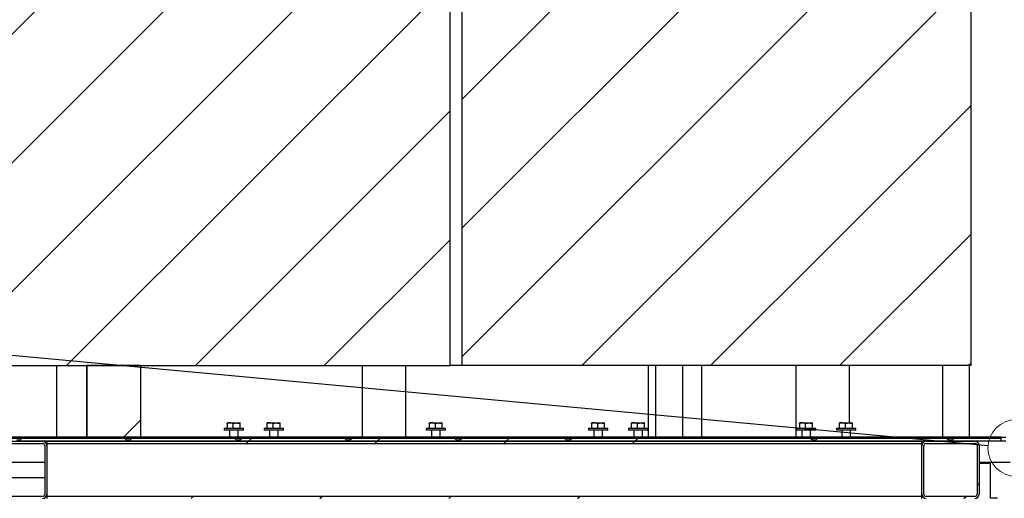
# Model space of a CAD drawing. Header units: millimetres. Extents: x 5 to 589, y 5 to 415.
# Tile 118 of 120: x 527 to 562, y 345 to 362. Entities that reach past the tile are written whole.
import ezdxf

# ---------------------------------------------------------------- set-up
doc = ezdxf.new("R2010")
doc.units = ezdxf.units.MM
doc.layers.add('TRAIT-FINS', color=9, linetype='Continuous')
doc.layers.add('TRAIT-FORT', color=4, linetype='Continuous', lineweight=25)
doc.dimstyles.new('SLDDIMSTYLE4', dxfattribs={"dimtxt": 0.18, "dimasz": 2, "dimexe": 0, "dimexo": 0.0625, "dimgap": 0, "dimtad": 0, "dimtih": 1, "dimtoh": 1, "dimdec": 0, "dimrnd": 1e-09, "dimzin": 0, "dimdsep": 46, "dimtxsty": 'Standard', "dimblk1": 'NONE', "dimblk2": 'NONE', "dimsah": 1, "dimcen": 0.09, "dimadec": 0, "dimazin": 0, "dimtfac": 2, "dimtdec": 0, "dimtofl": 0, "dimtmove": 0, "dimatfit": 3, "dimldrblk": 'NONE', "dimfxl": 1, "dimfrac": 2, "dimtolj": 1, "dimtzin": 0, "dimarcsym": 0})
pattern_1 = [(45, (0, 0), (-13.4704, 13.4704), []), (45, (4.49, 2e-323), (-13.4704, 13.4704), []), (45, (8.98, 4e-323), (-13.4704, 13.4704), []), (45, (13.47, 6e-323), (-13.4704, 13.4704), [])]

# ---------------------------------------------------------------- blocks, each defined once
blk = doc.blocks.new('_None')

msp = doc.modelspace()

# ---------------------------------------------------------------- hatches: boundary and pattern name
at = {"layer": 'TRAIT-FINS'}
h = msp.add_hatch(dxfattribs=at)
h.set_pattern_fill('ANSI31', color=9, style=0)
h.paths.add_polyline_path([(491.336, 349.501), (542.482, 349.501), (542.482, 399.501), (491.336, 399.501)], flags=0)
h = msp.add_hatch(dxfattribs=at)
h.set_pattern_fill('ANSI31', color=9, style=0)
h.paths.add_polyline_path([(542.883, 349.501), (560.637, 349.501), (560.637, 399.501), (542.883, 399.501)], flags=0)
h = msp.add_hatch(dxfattribs=at)
h.set_pattern_fill('ANSI31', color=9, style=0)
h.paths.add_polyline_path([(531.688, 347.001), (531.688, 349.501), (529.817, 349.501), (529.817, 347.001)], flags=0)
h = msp.add_hatch(dxfattribs=at)
h.set_pattern_fill('DIN 201 ACIER ET FONTE', color=9, style=0, pattern_type=2)
h.set_pattern_definition(pattern_1)
h.paths.add_polyline_path([(561.67, 346.963), (561.67, 347.001), (531.688, 347.001), (529.817, 347.001), (523.67, 347.001), (523.67, 346.963)], flags=0)
h = msp.add_hatch(dxfattribs=at)
h.set_pattern_fill('DIN 201 ACIER ET FONTE', color=9, style=0, pattern_type=2)
h.set_pattern_definition(pattern_1)
edge = h.paths.add_edge_path(flags=0)
edge.add_arc((528.27, 346.713), 0.15, 0, 90)
edge.add_line((528.27, 346.863), (526.57, 346.863))
edge.add_arc((526.57, 346.713), 0.15, 90, 180)
edge.add_line((526.42, 346.713), (526.42, 345.013))
edge.add_arc((526.57, 345.013), 0.15, 180, 270)
edge.add_line((526.57, 344.863), (528.27, 344.863))
edge.add_arc((528.27, 345.013), 0.15, 270, 360)
edge.add_line((528.42, 345.013), (528.42, 346.713))
edge = h.paths.add_edge_path(flags=0)
edge.add_line((526.57, 346.788), (528.27, 346.788))
edge.add_arc((528.27, 346.713), 0.075, 0, 90, ccw=False)
edge.add_line((528.345, 346.713), (528.345, 345.013))
edge.add_arc((528.27, 345.013), 0.075, 270, 360, ccw=False)
edge.add_line((528.27, 344.938), (526.57, 344.938))
edge.add_arc((526.57, 345.013), 0.075, 180, 270, ccw=False)
edge.add_line((526.495, 345.013), (526.495, 346.713))
edge.add_arc((526.57, 346.713), 0.075, 90, 180, ccw=False)
h = msp.add_hatch(dxfattribs=at)
h.set_pattern_fill('DIN 201 ACIER ET FONTE', color=9, style=0, pattern_type=2)
h.set_pattern_definition(pattern_1)
edge = h.paths.add_edge_path(flags=0)
edge.add_line((531.201, 346.863), (531.201, 346.902))
edge.add_spline(control_points=[(531.201, 346.902), (531.18, 346.922), (531.159, 346.943), (531.138, 346.963)], knot_values=[0.017016, 0.017016, 0.017016, 0.017016, 0.020511, 0.020511, 0.020511, 0.020511], weights=[1, 1, 1, 1], degree=3, periodic=0)
edge.add_line((531.138, 346.963), (527.537, 346.963))
edge.add_spline(control_points=[(527.537, 346.963), (527.516, 346.943), (527.495, 346.922), (527.474, 346.902)], knot_values=[0.008268, 0.008268, 0.008268, 0.008268, 0.011784, 0.011784, 0.011784, 0.011784], weights=[1, 1, 1, 1], degree=3, periodic=0)
edge.add_line((527.474, 346.902), (527.474, 346.863))
edge.add_line((527.474, 346.863), (531.201, 346.863))
h = msp.add_hatch(dxfattribs=at)
h.set_pattern_fill('DIN 201 ACIER ET FONTE', color=9, style=0, pattern_type=2)
h.set_pattern_definition(pattern_1)
h.paths.add_polyline_path([(528.42, 346.863), (528.42, 346.788), (558.92, 346.788), (558.92, 346.863)], flags=0)
h = msp.add_hatch(dxfattribs=at)
h.set_pattern_fill('DIN 201 ACIER ET FONTE', color=9, style=0, pattern_type=2)
h.set_pattern_definition(pattern_1)
edge = h.paths.add_edge_path(flags=0)
edge.add_line((535.034, 346.863), (535.034, 346.902))
edge.add_spline(control_points=[(535.034, 346.902), (535.013, 346.922), (534.992, 346.943), (534.971, 346.963)], knot_values=[0.017016, 0.017016, 0.017016, 0.017016, 0.020511, 0.020511, 0.020511, 0.020511], weights=[1, 1, 1, 1], degree=3, periodic=0)
edge.add_line((534.971, 346.963), (531.37, 346.963))
edge.add_spline(control_points=[(531.37, 346.963), (531.349, 346.943), (531.328, 346.922), (531.307, 346.902)], knot_values=[0.008268, 0.008268, 0.008268, 0.008268, 0.011784, 0.011784, 0.011784, 0.011784], weights=[1, 1, 1, 1], degree=3, periodic=0)
edge.add_line((531.307, 346.902), (531.307, 346.863))
edge.add_line((531.307, 346.863), (535.034, 346.863))
h = msp.add_hatch(dxfattribs=at)
h.set_pattern_fill('DIN 201 ACIER ET FONTE', color=9, style=0, pattern_type=2)
h.set_pattern_definition(pattern_1)
edge = h.paths.add_edge_path(flags=0)
edge.add_line((538.868, 346.863), (538.868, 346.902))
edge.add_spline(control_points=[(538.868, 346.902), (538.846, 346.922), (538.825, 346.943), (538.805, 346.963)], knot_values=[0.017016, 0.017016, 0.017016, 0.017016, 0.020511, 0.020511, 0.020511, 0.020511], weights=[1, 1, 1, 1], degree=3, periodic=0)
edge.add_line((538.805, 346.963), (535.203, 346.963))
edge.add_spline(control_points=[(535.203, 346.963), (535.182, 346.943), (535.162, 346.922), (535.14, 346.902)], knot_values=[0.008268, 0.008268, 0.008268, 0.008268, 0.011784, 0.011784, 0.011784, 0.011784], weights=[1, 1, 1, 1], degree=3, periodic=0)
edge.add_line((535.14, 346.902), (535.14, 346.863))
edge.add_line((535.14, 346.863), (538.868, 346.863))
h = msp.add_hatch(dxfattribs=at)
h.set_pattern_fill('DIN 201 ACIER ET FONTE', color=9, style=0, pattern_type=2)
h.set_pattern_definition(pattern_1)
edge = h.paths.add_edge_path(flags=0)
edge.add_line((542.701, 346.863), (542.701, 346.902))
edge.add_spline(control_points=[(542.701, 346.902), (542.68, 346.922), (542.659, 346.943), (542.638, 346.963)], knot_values=[0.017016, 0.017016, 0.017016, 0.017016, 0.020511, 0.020511, 0.020511, 0.020511], weights=[1, 1, 1, 1], degree=3, periodic=0)
edge.add_line((542.638, 346.963), (539.036, 346.963))
edge.add_spline(control_points=[(539.036, 346.963), (539.016, 346.943), (538.995, 346.922), (538.973, 346.902)], knot_values=[0.008268, 0.008268, 0.008268, 0.008268, 0.011784, 0.011784, 0.011784, 0.011784], weights=[1, 1, 1, 1], degree=3, periodic=0)
edge.add_line((538.973, 346.902), (538.973, 346.863))
edge.add_line((538.973, 346.863), (542.701, 346.863))
h = msp.add_hatch(dxfattribs=at)
h.set_pattern_fill('DIN 201 ACIER ET FONTE', color=9, style=0, pattern_type=2)
h.set_pattern_definition(pattern_1)
edge = h.paths.add_edge_path(flags=0)
edge.add_line((546.534, 346.863), (546.534, 346.902))
edge.add_spline(control_points=[(546.534, 346.902), (546.513, 346.922), (546.492, 346.943), (546.471, 346.963)], knot_values=[0.017016, 0.017016, 0.017016, 0.017016, 0.020511, 0.020511, 0.020511, 0.020511], weights=[1, 1, 1, 1], degree=3, periodic=0)
edge.add_line((546.471, 346.963), (542.87, 346.963))
edge.add_spline(control_points=[(542.87, 346.963), (542.849, 346.943), (542.828, 346.922), (542.807, 346.902)], knot_values=[0.008268, 0.008268, 0.008268, 0.008268, 0.011784, 0.011784, 0.011784, 0.011784], weights=[1, 1, 1, 1], degree=3, periodic=0)
edge.add_line((542.807, 346.902), (542.807, 346.863))
edge.add_line((542.807, 346.863), (546.534, 346.863))
h = msp.add_hatch(dxfattribs=at)
h.set_pattern_fill('DIN 201 ACIER ET FONTE', color=9, style=0, pattern_type=2)
h.set_pattern_definition(pattern_1)
edge = h.paths.add_edge_path(flags=0)
edge.add_line((555.118, 346.863), (555.118, 346.902))
edge.add_spline(control_points=[(555.118, 346.902), (555.096, 346.922), (555.075, 346.943), (555.055, 346.963)], knot_values=[0.017016, 0.017016, 0.017016, 0.017016, 0.020511, 0.020511, 0.020511, 0.020511], weights=[1, 1, 1, 1], degree=3, periodic=0)
edge.add_line((555.055, 346.963), (546.703, 346.963))
edge.add_spline(control_points=[(546.703, 346.963), (546.682, 346.943), (546.661, 346.922), (546.64, 346.902)], knot_values=[0.008268, 0.008268, 0.008268, 0.008268, 0.011784, 0.011784, 0.011784, 0.011784], weights=[1, 1, 1, 1], degree=3, periodic=0)
edge.add_line((546.64, 346.902), (546.64, 346.863))
edge.add_line((546.64, 346.863), (555.118, 346.863))
h = msp.add_hatch(dxfattribs=at)
h.set_pattern_fill('DIN 201 ACIER ET FONTE', color=9, style=0, pattern_type=2)
h.set_pattern_definition(pattern_1)
edge = h.paths.add_edge_path(flags=0)
edge.add_line((555.223, 346.902), (555.223, 346.863))
edge.add_line((555.223, 346.863), (559.868, 346.863))
edge.add_line((559.868, 346.863), (559.868, 346.902))
edge.add_spline(control_points=[(559.868, 346.902), (559.846, 346.922), (559.825, 346.943), (559.805, 346.963)], knot_values=[0.017016, 0.017016, 0.017016, 0.017016, 0.020511, 0.020511, 0.020511, 0.020511], weights=[1, 1, 1, 1], degree=3, periodic=0)
edge.add_line((559.805, 346.963), (555.286, 346.963))
edge.add_spline(control_points=[(555.286, 346.963), (555.266, 346.943), (555.245, 346.922), (555.223, 346.902)], knot_values=[0.008268, 0.008268, 0.008268, 0.008268, 0.011784, 0.011784, 0.011784, 0.011784], weights=[1, 1, 1, 1], degree=3, periodic=0)
h = msp.add_hatch(dxfattribs=at)
h.set_pattern_fill('DIN 201 ACIER ET FONTE', color=9, style=0, pattern_type=2)
h.set_pattern_definition(pattern_1)
edge = h.paths.add_edge_path(flags=0)
edge.add_arc((559.07, 346.713), 0.15, 90, 180)
edge.add_line((558.92, 346.713), (558.92, 345.013))
edge.add_arc((559.07, 345.013), 0.15, 180, 270)
edge.add_line((559.07, 344.863), (560.77, 344.863))
edge.add_arc((560.77, 345.013), 0.15, 270, 360)
edge.add_line((560.92, 345.013), (560.92, 346.713))
edge.add_arc((560.77, 346.713), 0.15, 0, 90)
edge.add_line((560.77, 346.863), (559.07, 346.863))
edge = h.paths.add_edge_path(flags=0)
edge.add_line((558.995, 345.013), (558.995, 346.713))
edge.add_arc((559.07, 346.713), 0.075, 90, 180, ccw=False)
edge.add_line((559.07, 346.788), (560.77, 346.788))
edge.add_arc((560.77, 346.713), 0.075, 0, 90, ccw=False)
edge.add_line((560.845, 346.713), (560.845, 345.013))
edge.add_arc((560.77, 345.013), 0.075, 270, 360, ccw=False)
edge.add_line((560.77, 344.938), (559.07, 344.938))
edge.add_arc((559.07, 345.013), 0.075, 180, 270, ccw=False)
h = msp.add_hatch(dxfattribs=at)
h.set_pattern_fill('DIN 201 ACIER ET FONTE', color=9, style=0, pattern_type=2)
h.set_pattern_definition(pattern_1)
edge = h.paths.add_edge_path(flags=0)
edge.add_line((561.67, 346.863), (561.67, 346.963))
edge.add_line((561.67, 346.963), (560.036, 346.963))
edge.add_spline(control_points=[(560.036, 346.963), (560.016, 346.943), (559.995, 346.922), (559.973, 346.902)], knot_values=[0.008268, 0.008268, 0.008268, 0.008268, 0.011784, 0.011784, 0.011784, 0.011784], weights=[1, 1, 1, 1], degree=3, periodic=0)
edge.add_line((559.973, 346.902), (559.973, 346.863))
edge.add_line((559.973, 346.863), (561.67, 346.863))
h = msp.add_hatch(dxfattribs=at)
h.set_pattern_fill('DIN 201 ACIER ET FONTE', color=9, style=0, pattern_type=2)
h.set_pattern_definition(pattern_1)
h.paths.add_polyline_path([(558.92, 344.863), (558.92, 344.938), (528.42, 344.938), (528.42, 344.863)], flags=0)

# ---------------------------------------------------------------- linework, layer by layer
at = {"color": 7, "linetype": 'Continuous', "lineweight": 18}
msp.add_circle((562.216, 346.626), 0.991, dxfattribs=at)
at = {"layer": 'TRAIT-FORT', "color": 4, "linetype": 'Continuous', "lineweight": 25}
for p, q in [((542.482, 349.501), (542.482, 399.501)), ((542.883, 399.501), (542.883, 349.501)), ((560.637, 349.501), (560.637, 399.501)), ((491.336, 349.501), (542.482, 349.501)), ((528.769, 347.001), (528.769, 349.501)), ((529.815, 349.501), (529.815, 347.001)), ((529.817, 347.001), (529.817, 349.501)), ((531.688, 349.501), (529.817, 349.501)), ((531.688, 349.501), (531.688, 347.001)), ((531.69, 347.001), (531.69, 349.501)), ((539.408, 349.501), (539.408, 347.001)), ((540.933, 347.001), (540.933, 349.501)), ((542.883, 349.501), (542.482, 349.501)), ((560.637, 349.501), (542.883, 349.501)), ((549.376, 349.501), (549.376, 347.001)), ((549.641, 349.501), (549.641, 347.001)), ((550.584, 347.001), (550.584, 349.501)), ((551.251, 347.001), (551.251, 349.501)), ((554.527, 349.501), (554.527, 347.001)), ((556.402, 347.501), (556.402, 349.501)), ((559.641, 349.501), (559.641, 347.001)), ((560.584, 347.001), (560.584, 349.501)), ((534.7, 347.481), (534.7, 347.313)), ((534.714, 347.501), (534.713, 347.5)), ((534.804, 347.501), (534.714, 347.501)), ((534.804, 347.501), (535.027, 347.501)), ((534.907, 347.481), (534.907, 347.313)), ((535.027, 347.501), (535.163, 347.501)), ((535.146, 347.481), (535.146, 347.313)), ((535.163, 347.501), (535.166, 347.5)), ((535.166, 347.5), (535.164, 347.501)), ((536.091, 347.481), (536.091, 347.313)), ((536.105, 347.501), (536.103, 347.5)), ((536.194, 347.501), (536.105, 347.501)), ((536.194, 347.501), (536.418, 347.501)), ((536.298, 347.481), (536.298, 347.313)), ((536.418, 347.501), (536.554, 347.501)), ((536.537, 347.481), (536.537, 347.313)), ((536.554, 347.501), (536.557, 347.5)), ((536.557, 347.5), (536.555, 347.501)), ((541.743, 347.481), (541.743, 347.313)), ((541.758, 347.501), (541.756, 347.5)), ((541.847, 347.501), (541.758, 347.501)), ((541.847, 347.501), (542.07, 347.501)), ((541.95, 347.481), (541.95, 347.313)), ((542.07, 347.501), (542.206, 347.501)), ((542.19, 347.481), (542.19, 347.313)), ((542.206, 347.501), (542.21, 347.5)), ((542.21, 347.5), (542.208, 347.501)), ((547.402, 347.481), (547.402, 347.313)), ((547.417, 347.501), (547.415, 347.5)), ((547.506, 347.501), (547.417, 347.501)), ((547.506, 347.501), (547.729, 347.501)), ((547.609, 347.481), (547.609, 347.313)), ((547.729, 347.501), (547.865, 347.501)), ((547.849, 347.481), (547.849, 347.313)), ((547.865, 347.501), (547.869, 347.5)), ((547.869, 347.5), (547.867, 347.501)), ((548.793, 347.481), (548.793, 347.313)), ((548.808, 347.501), (548.806, 347.5)), ((548.897, 347.501), (548.808, 347.501)), ((548.897, 347.501), (549.12, 347.501)), ((549, 347.481), (549, 347.313)), ((549.12, 347.501), (549.256, 347.501)), ((549.24, 347.481), (549.24, 347.313)), ((549.256, 347.501), (549.26, 347.5)), ((549.259, 347.5), (549.258, 347.501)), ((554.651, 347.481), (554.651, 347.313)), ((554.666, 347.501), (554.664, 347.5)), ((554.755, 347.501), (554.666, 347.501)), ((554.755, 347.501), (554.978, 347.501)), ((554.858, 347.481), (554.858, 347.313)), ((554.978, 347.501), (555.114, 347.501)), ((555.098, 347.481), (555.098, 347.313)), ((555.114, 347.501), (555.117, 347.5)), ((555.117, 347.5), (555.116, 347.501)), ((556.042, 347.481), (556.042, 347.313)), ((556.056, 347.501), (556.055, 347.5)), ((556.145, 347.501), (556.056, 347.501)), ((556.145, 347.501), (556.369, 347.501)), ((556.249, 347.481), (556.249, 347.313)), ((556.369, 347.501), (556.505, 347.501)), ((556.488, 347.481), (556.488, 347.313)), ((556.505, 347.501), (556.508, 347.5)), ((556.508, 347.5), (556.506, 347.501)), ((534.602, 347.313), (534.602, 347.251)), ((535.277, 347.313), (534.602, 347.313)), ((535.277, 347.251), (534.602, 347.251)), ((534.789, 347.251), (534.789, 347.001)), ((535.089, 347.001), (535.089, 347.251)), ((535.277, 347.251), (535.277, 347.313)), ((535.993, 347.313), (535.993, 347.251)), ((536.668, 347.313), (535.993, 347.313)), ((536.668, 347.251), (535.993, 347.251)), ((536.18, 347.251), (536.18, 347.001)), ((536.48, 347.001), (536.48, 347.251)), ((536.668, 347.251), (536.668, 347.313)), ((541.645, 347.313), (541.645, 347.251)), ((542.32, 347.313), (541.645, 347.313)), ((542.32, 347.251), (541.645, 347.251)), ((541.833, 347.251), (541.833, 347.001)), ((542.133, 347.001), (542.133, 347.251)), ((542.32, 347.251), (542.32, 347.313)), ((547.304, 347.313), (547.304, 347.251)), ((547.979, 347.313), (547.304, 347.313)), ((547.979, 347.251), (547.304, 347.251)), ((547.492, 347.251), (547.492, 347.001)), ((547.792, 347.001), (547.792, 347.251)), ((547.979, 347.251), (547.979, 347.313)), ((548.695, 347.313), (548.695, 347.251)), ((549.37, 347.313), (548.695, 347.313)), ((549.37, 347.251), (548.695, 347.251)), ((548.883, 347.251), (548.883, 347.001)), ((549.183, 347.001), (549.183, 347.251)), ((549.37, 347.251), (549.37, 347.313)), ((554.553, 347.313), (554.553, 347.251)), ((555.228, 347.313), (554.553, 347.313)), ((555.228, 347.251), (554.553, 347.251)), ((554.741, 347.251), (554.741, 347.001)), ((555.041, 347.001), (555.041, 347.251)), ((555.228, 347.251), (555.228, 347.313)), ((555.944, 347.313), (555.944, 347.251)), ((556.619, 347.313), (555.944, 347.313)), ((556.619, 347.251), (555.944, 347.251)), ((556.131, 347.251), (556.131, 347.001)), ((556.431, 347.001), (556.431, 347.251)), ((556.619, 347.251), (556.619, 347.313)), ((529.817, 347.001), (523.67, 347.001)), ((561.67, 346.963), (523.67, 346.963)), ((526.57, 346.863), (528.27, 346.863)), ((526.57, 346.788), (528.27, 346.788)), ((527.474, 346.902), (527.368, 346.902)), ((527.474, 346.902), (527.537, 346.963)), ((527.474, 346.863), (527.474, 346.902)), ((531.201, 346.863), (527.474, 346.863)), ((531.138, 346.963), (527.537, 346.963)), ((528.345, 346.713), (528.345, 345.013)), ((528.42, 346.863), (558.92, 346.863)), ((528.42, 346.863), (528.42, 346.788)), ((528.42, 346.788), (558.92, 346.788)), ((528.42, 346.788), (528.42, 346.713)), ((528.42, 346.713), (528.42, 345.013)), ((531.688, 347.001), (529.817, 347.001)), ((531.138, 346.963), (531.201, 346.902)), ((531.201, 346.902), (531.201, 346.863)), ((531.307, 346.902), (531.201, 346.902)), ((531.307, 346.902), (531.37, 346.963)), ((531.307, 346.863), (531.307, 346.902)), ((535.034, 346.863), (531.307, 346.863)), ((534.971, 346.963), (531.37, 346.963)), ((561.67, 347.001), (531.688, 347.001)), ((534.971, 346.963), (535.034, 346.902)), ((535.034, 346.902), (535.034, 346.863)), ((535.14, 346.902), (535.034, 346.902)), ((535.14, 346.902), (535.203, 346.963)), ((535.14, 346.863), (535.14, 346.902)), ((538.868, 346.863), (535.14, 346.863)), ((538.805, 346.963), (535.203, 346.963)), ((538.805, 346.963), (538.868, 346.902)), ((538.868, 346.902), (538.868, 346.863)), ((538.973, 346.902), (538.868, 346.902)), ((538.973, 346.902), (539.036, 346.963)), ((538.973, 346.863), (538.973, 346.902)), ((542.701, 346.863), (538.973, 346.863)), ((542.638, 346.963), (539.036, 346.963)), ((542.638, 346.963), (542.701, 346.902)), ((542.701, 346.902), (542.701, 346.863)), ((542.807, 346.902), (542.701, 346.902)), ((542.807, 346.902), (542.87, 346.963)), ((542.807, 346.863), (542.807, 346.902)), ((546.534, 346.863), (542.807, 346.863)), ((546.471, 346.963), (542.87, 346.963)), ((546.471, 346.963), (546.534, 346.902)), ((546.534, 346.902), (546.534, 346.863)), ((546.64, 346.902), (546.534, 346.902)), ((546.64, 346.902), (546.703, 346.963)), ((546.64, 346.863), (546.64, 346.902)), ((555.118, 346.863), (546.64, 346.863)), ((555.055, 346.963), (546.703, 346.963)), ((555.055, 346.963), (555.118, 346.902)), ((555.118, 346.902), (555.118, 346.863)), ((555.223, 346.902), (555.118, 346.902)), ((555.223, 346.902), (555.286, 346.963)), ((555.223, 346.863), (555.223, 346.902)), ((559.868, 346.863), (555.223, 346.863)), ((559.805, 346.963), (555.286, 346.963)), ((558.92, 346.788), (558.92, 346.863)), ((558.92, 346.713), (558.92, 346.788)), ((558.92, 345.013), (558.92, 346.713)), ((558.995, 345.013), (558.995, 346.713)), ((559.07, 346.863), (560.77, 346.863)), ((559.07, 346.788), (560.77, 346.788)), ((559.805, 346.963), (559.868, 346.902)), ((559.868, 346.902), (559.868, 346.863)), ((559.973, 346.902), (559.868, 346.902)), ((559.973, 346.902), (560.036, 346.963)), ((559.973, 346.863), (559.973, 346.902)), ((561.67, 346.863), (559.973, 346.863)), ((561.67, 346.963), (560.036, 346.963)), ((560.845, 346.713), (560.845, 345.013)), ((560.92, 346.713), (560.92, 345.013)), ((561.67, 347.001), (561.845, 347.001)), ((561.67, 347.001), (561.67, 346.963)), ((561.67, 346.963), (561.67, 346.863)), ((561.67, 346.876), (561.845, 346.876)), ((528.345, 346.126), (526.495, 346.126)), ((561.995, 346.126), (560.92, 346.126)), ((561.312, 346.085), (560.92, 346.085)), ((561.312, 344.887), (561.312, 346.085)), ((526.495, 345.601), (528.345, 345.601)), ((528.42, 345.013), (528.42, 344.938)), ((558.92, 344.938), (558.92, 345.013)), ((528.27, 344.938), (526.57, 344.938)), ((528.42, 344.938), (528.42, 344.863)), ((558.92, 344.938), (528.42, 344.938)), ((558.92, 344.863), (558.92, 344.938)), ((560.77, 344.938), (559.07, 344.938)), ((561.313, 344.888), (561.295, 344.871)), ((561.545, 344.871), (561.295, 344.871)), ((561.313, 344.888), (561.528, 344.888)), ((561.545, 344.871), (561.528, 344.888)), ((561.545, 344.863), (561.545, 344.871))]:
    msp.add_line(p, q, dxfattribs=at)
for centre, radius, start, end in [((528.27, 346.713), 0.15, 0, 90), ((528.27, 346.713), 0.075, 0, 90), ((559.07, 346.713), 0.15, 90, 180), ((559.07, 346.713), 0.075, 90, 180), ((560.77, 346.713), 0.15, 0, 90), ((560.77, 346.713), 0.075, 0, 90), ((528.27, 345.013), 0.15, 270, 0), ((528.27, 345.013), 0.075, 270, 0), ((559.07, 345.013), 0.15, 180, 270), ((559.07, 345.013), 0.075, 180, 270), ((560.77, 345.013), 0.15, 270, 0), ((560.77, 345.013), 0.075, 270, 0)]:
    msp.add_arc(centre, radius, start, end, dxfattribs=at)
for points, knots in [([(534.804, 347.501), (534.801, 347.501), (534.791, 347.501), (534.772, 347.499), (534.74, 347.494), (534.716, 347.486), (534.7, 347.481)], [0, 0, 0, 0, 0.070068, 0.299868, 0.530929, 1, 1, 1, 1]), ([(534.7, 347.481), (534.701, 347.483), (534.703, 347.488), (534.706, 347.493), (534.71, 347.498), (534.713, 347.5), (534.715, 347.501), (534.716, 347.501)], [0, 0, 0, 0, 0.194733, 0.394387, 0.59459, 0.796857, 1, 1, 1, 1]), ([(534.907, 347.481), (534.899, 347.484), (534.882, 347.49), (534.856, 347.496), (534.83, 347.5), (534.812, 347.501), (534.804, 347.501)], [0, 0, 0, 0, 0.247269, 0.495363, 0.746874, 1, 1, 1, 1]), ([(534.907, 347.481), (534.917, 347.484), (534.936, 347.49), (534.966, 347.496), (534.996, 347.5), (535.016, 347.501), (535.027, 347.501)], [0, 0, 0, 0, 0.2472686, 0.4953626, 0.746874, 1, 1, 1, 1]), ([(535.027, 347.501), (535.03, 347.501), (535.042, 347.501), (535.063, 347.499), (535.101, 347.494), (535.128, 347.486), (535.146, 347.481)], [0, 0, 0, 0, 0.070068, 0.299868, 0.530929, 1, 1, 1, 1]), ([(535.146, 347.481), (535.148, 347.483), (535.15, 347.488), (535.153, 347.493), (535.156, 347.498), (535.159, 347.5), (535.162, 347.501), (535.163, 347.501)], [0, 0, 0, 0, 0.194733, 0.394387, 0.59459, 0.796857, 1, 1, 1, 1]), ([(536.194, 347.501), (536.192, 347.501), (536.181, 347.501), (536.163, 347.499), (536.13, 347.494), (536.107, 347.486), (536.091, 347.481)], [0, 0, 0, 0, 0.070068, 0.299868, 0.530929, 1, 1, 1, 1]), ([(536.091, 347.481), (536.092, 347.483), (536.094, 347.488), (536.097, 347.493), (536.1, 347.498), (536.104, 347.5), (536.106, 347.501), (536.107, 347.501)], [0, 0, 0, 0, 0.194733, 0.394387, 0.59459, 0.796857, 1, 1, 1, 1]), ([(536.298, 347.481), (536.289, 347.484), (536.273, 347.49), (536.247, 347.496), (536.221, 347.5), (536.203, 347.501), (536.194, 347.501)], [0, 0, 0, 0, 0.247269, 0.495363, 0.746874, 1, 1, 1, 1]), ([(536.298, 347.481), (536.307, 347.484), (536.327, 347.49), (536.357, 347.496), (536.387, 347.5), (536.407, 347.501), (536.418, 347.501)], [0, 0, 0, 0, 0.2472686, 0.4953626, 0.746874, 1, 1, 1, 1]), ([(536.418, 347.501), (536.42, 347.501), (536.432, 347.501), (536.454, 347.499), (536.491, 347.494), (536.519, 347.486), (536.537, 347.481)], [0, 0, 0, 0, 0.070068, 0.299868, 0.530929, 1, 1, 1, 1]), ([(536.537, 347.481), (536.538, 347.483), (536.54, 347.488), (536.544, 347.493), (536.547, 347.498), (536.55, 347.5), (536.552, 347.501), (536.554, 347.501)], [0, 0, 0, 0, 0.194733, 0.394387, 0.59459, 0.796857, 1, 1, 1, 1]), ([(541.847, 347.501), (541.844, 347.501), (541.834, 347.501), (541.815, 347.499), (541.783, 347.494), (541.759, 347.486), (541.743, 347.481)], [0, 0, 0, 0, 0.070068, 0.299868, 0.530929, 1, 1, 1, 1]), ([(541.743, 347.481), (541.744, 347.483), (541.747, 347.488), (541.75, 347.493), (541.753, 347.498), (541.756, 347.5), (541.759, 347.501), (541.76, 347.501)], [0, 0, 0, 0, 0.194733, 0.394387, 0.59459, 0.796857, 1, 1, 1, 1]), ([(541.95, 347.481), (541.942, 347.484), (541.925, 347.49), (541.9, 347.496), (541.873, 347.5), (541.856, 347.501), (541.847, 347.501)], [0, 0, 0, 0, 0.247269, 0.495363, 0.746874, 1, 1, 1, 1]), ([(541.95, 347.481), (541.96, 347.484), (541.979, 347.49), (542.009, 347.496), (542.039, 347.5), (542.06, 347.501), (542.07, 347.501)], [0, 0, 0, 0, 0.2472686, 0.4953626, 0.746874, 1, 1, 1, 1]), ([(542.07, 347.501), (542.073, 347.501), (542.085, 347.501), (542.107, 347.499), (542.144, 347.494), (542.172, 347.486), (542.19, 347.481)], [0, 0, 0, 0, 0.070068, 0.299868, 0.530929, 1, 1, 1, 1]), ([(542.19, 347.481), (542.191, 347.483), (542.193, 347.488), (542.196, 347.493), (542.2, 347.498), (542.203, 347.5), (542.205, 347.501), (542.206, 347.501)], [0, 0, 0, 0, 0.194733, 0.394387, 0.59459, 0.796857, 1, 1, 1, 1]), ([(547.506, 347.501), (547.503, 347.501), (547.493, 347.501), (547.474, 347.499), (547.442, 347.494), (547.418, 347.486), (547.402, 347.481)], [0, 0, 0, 0, 0.070068, 0.299868, 0.530929, 1, 1, 1, 1]), ([(547.402, 347.481), (547.403, 347.483), (547.406, 347.488), (547.409, 347.493), (547.412, 347.498), (547.415, 347.5), (547.418, 347.501), (547.419, 347.501)], [0, 0, 0, 0, 0.194733, 0.394387, 0.59459, 0.796857, 1, 1, 1, 1]), ([(547.609, 347.481), (547.601, 347.484), (547.584, 347.49), (547.559, 347.496), (547.532, 347.5), (547.515, 347.501), (547.506, 347.501)], [0, 0, 0, 0, 0.247269, 0.495363, 0.746874, 1, 1, 1, 1]), ([(547.609, 347.481), (547.619, 347.484), (547.638, 347.49), (547.668, 347.496), (547.698, 347.5), (547.719, 347.501), (547.729, 347.501)], [0, 0, 0, 0, 0.2472686, 0.4953626, 0.746874, 1, 1, 1, 1]), ([(547.729, 347.501), (547.732, 347.501), (547.744, 347.501), (547.766, 347.499), (547.803, 347.494), (547.83, 347.486), (547.849, 347.481)], [0, 0, 0, 0, 0.070068, 0.299868, 0.530929, 1, 1, 1, 1]), ([(547.849, 347.481), (547.85, 347.483), (547.852, 347.488), (547.855, 347.493), (547.858, 347.498), (547.862, 347.5), (547.864, 347.501), (547.865, 347.501)], [0, 0, 0, 0, 0.194733, 0.394387, 0.59459, 0.796857, 1, 1, 1, 1]), ([(548.897, 347.501), (548.894, 347.501), (548.884, 347.501), (548.865, 347.499), (548.833, 347.494), (548.809, 347.486), (548.793, 347.481)], [0, 0, 0, 0, 0.070068, 0.299868, 0.530929, 1, 1, 1, 1]), ([(548.793, 347.481), (548.794, 347.483), (548.796, 347.488), (548.8, 347.493), (548.803, 347.498), (548.806, 347.5), (548.808, 347.501), (548.809, 347.501)], [0, 0, 0, 0, 0.194733, 0.394387, 0.59459, 0.796857, 1, 1, 1, 1]), ([(549, 347.481), (548.992, 347.484), (548.975, 347.49), (548.949, 347.496), (548.923, 347.5), (548.906, 347.501), (548.897, 347.501)], [0, 0, 0, 0, 0.247269, 0.495363, 0.746874, 1, 1, 1, 1]), ([(549, 347.481), (549.01, 347.484), (549.029, 347.49), (549.059, 347.496), (549.089, 347.5), (549.11, 347.501), (549.12, 347.501)], [0, 0, 0, 0, 0.2472686, 0.4953626, 0.746874, 1, 1, 1, 1]), ([(549.12, 347.501), (549.123, 347.501), (549.135, 347.501), (549.156, 347.499), (549.194, 347.494), (549.221, 347.486), (549.24, 347.481)], [0, 0, 0, 0, 0.070068, 0.299868, 0.530929, 1, 1, 1, 1]), ([(549.24, 347.481), (549.241, 347.483), (549.243, 347.488), (549.246, 347.493), (549.249, 347.498), (549.253, 347.5), (549.255, 347.501), (549.256, 347.501)], [0, 0, 0, 0, 0.194733, 0.394387, 0.59459, 0.796857, 1, 1, 1, 1]), ([(554.755, 347.501), (554.752, 347.501), (554.742, 347.501), (554.723, 347.499), (554.691, 347.494), (554.667, 347.486), (554.651, 347.481)], [0, 0, 0, 0, 0.070068, 0.299868, 0.530929, 1, 1, 1, 1]), ([(554.651, 347.481), (554.652, 347.483), (554.654, 347.488), (554.657, 347.493), (554.661, 347.498), (554.664, 347.5), (554.666, 347.501), (554.667, 347.501)], [0, 0, 0, 0, 0.194733, 0.394387, 0.59459, 0.796857, 1, 1, 1, 1]), ([(554.858, 347.481), (554.85, 347.484), (554.833, 347.49), (554.807, 347.496), (554.781, 347.5), (554.763, 347.501), (554.755, 347.501)], [0, 0, 0, 0, 0.247269, 0.495363, 0.746874, 1, 1, 1, 1]), ([(554.858, 347.481), (554.868, 347.484), (554.887, 347.49), (554.917, 347.496), (554.947, 347.5), (554.968, 347.501), (554.978, 347.501)], [0, 0, 0, 0, 0.2472686, 0.4953626, 0.746874, 1, 1, 1, 1]), ([(554.978, 347.501), (554.981, 347.501), (554.993, 347.501), (555.014, 347.499), (555.052, 347.494), (555.079, 347.486), (555.098, 347.481)], [0, 0, 0, 0, 0.070068, 0.299868, 0.530929, 1, 1, 1, 1]), ([(555.098, 347.481), (555.099, 347.483), (555.101, 347.488), (555.104, 347.493), (555.107, 347.498), (555.11, 347.5), (555.113, 347.501), (555.114, 347.501)], [0, 0, 0, 0, 0.194733, 0.394387, 0.59459, 0.796857, 1, 1, 1, 1]), ([(556.145, 347.501), (556.143, 347.501), (556.132, 347.501), (556.114, 347.499), (556.082, 347.494), (556.058, 347.486), (556.042, 347.481)], [0, 0, 0, 0, 0.070068, 0.299868, 0.530929, 1, 1, 1, 1]), ([(556.042, 347.481), (556.043, 347.483), (556.045, 347.488), (556.048, 347.493), (556.051, 347.498), (556.055, 347.5), (556.057, 347.501), (556.058, 347.501)], [0, 0, 0, 0, 0.194733, 0.394387, 0.59459, 0.796857, 1, 1, 1, 1]), ([(556.249, 347.481), (556.24, 347.484), (556.224, 347.49), (556.198, 347.496), (556.172, 347.5), (556.154, 347.501), (556.145, 347.501)], [0, 0, 0, 0, 0.247269, 0.495363, 0.746874, 1, 1, 1, 1]), ([(556.249, 347.481), (556.258, 347.484), (556.278, 347.49), (556.308, 347.496), (556.338, 347.5), (556.358, 347.501), (556.369, 347.501)], [0, 0, 0, 0, 0.2472686, 0.4953626, 0.746874, 1, 1, 1, 1]), ([(556.369, 347.501), (556.371, 347.501), (556.384, 347.501), (556.405, 347.499), (556.442, 347.494), (556.47, 347.486), (556.488, 347.481)], [0, 0, 0, 0, 0.070068, 0.299868, 0.530929, 1, 1, 1, 1]), ([(556.488, 347.481), (556.489, 347.483), (556.491, 347.488), (556.495, 347.493), (556.498, 347.498), (556.501, 347.5), (556.503, 347.501), (556.505, 347.501)], [0, 0, 0, 0, 0.194733, 0.394387, 0.59459, 0.796857, 1, 1, 1, 1])]:
    msp.add_open_spline(points, degree=3, knots=knots, dxfattribs=at)

# ---------------------------------------------------------------- leaders
at = {"color": 7, "linetype": 'Continuous', "lineweight": 18, "has_arrowhead": 0}
msp.add_leader([(412.64, 360.48), (561.229, 346.718)], dimstyle='SLDDIMSTYLE4', dxfattribs=at)

doc.saveas('drawing.dxf')
